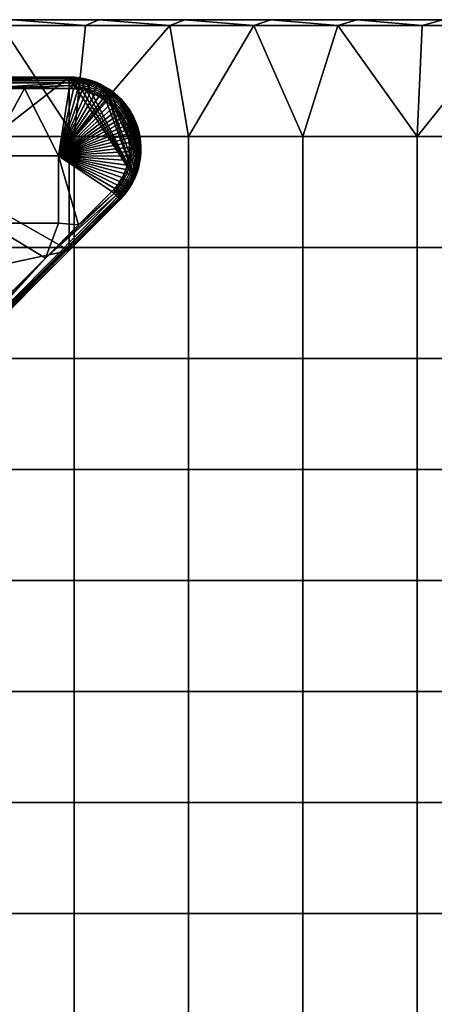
# Model space of a CAD drawing. Header units: millimetres. Extents: x -351 to 349, y -153 to 197.
# Tile 202 of 256: x -240 to -168, y 26 to 197. Entities that reach past the tile are written whole.
import ezdxf

# ---------------------------------------------------------------- set-up
doc = ezdxf.new("R2010")
doc.units = ezdxf.units.MM
doc.header["$MEASUREMENT"] = 0
doc.layers.add('Predefinito', color=7, linetype='Continuous')

msp = doc.modelspace()

# ---------------------------------------------------------------- meshes
at = {"layer": 'Predefinito'}
mesh = msp.add_polyface(dxfattribs=at)
corners = [(-286.23, 197.46, 996), (-271.23, 197.46, 1004), (-271.23, 197.46, 996), (-256.23, 197.46, 1004), (-256.23, 197.46, 996), (-241.23, 197.46, 1004), (-241.23, 197.46, 996), (-226.23, 197.46, 1004), (-226.23, 197.46, 996), (-211.23, 197.46, 996), (-211.23, 197.46, 1004), (-210.63, 177.13, 1005), (-230.57, 177.13, 1005), (-230.57, 157.79, 1005), (-210.63, 157.79, 1005), (-213.89, 196.46, 1005), (-228.56, 196.46, 1005), (-243.23, 196.46, 1005), (-257.89, 196.46, 1005), (-250.51, 177.13, 1005), (-272.56, 196.46, 1005), (-270.45, 177.13, 1005), (-287.23, 196.46, 1005), (-270.45, 177.13, 995), (-270.45, 157.79, 995), (-290.4, 157.79, 995), (-290.4, 177.13, 995), (-250.51, 177.13, 995), (-250.51, 157.79, 995), (-230.57, 177.13, 995), (-230.57, 157.79, 995), (-210.63, 177.13, 995), (-210.63, 157.79, 995), (-199.23, 196.46, 995), (-213.89, 196.46, 995), (-228.56, 196.46, 995), (-243.23, 196.46, 995), (-257.89, 196.46, 995), (-272.56, 196.46, 995), (-287.23, 196.46, 995), (-286.23, 197.46, 996), (-271.23, 197.46, 996), (-272.56, 196.46, 995), (-256.23, 197.46, 996), (-257.89, 196.46, 995), (-241.23, 197.46, 996), (-243.23, 196.46, 995), (-226.23, 197.46, 996), (-228.56, 196.46, 995), (-211.23, 197.46, 996), (-213.89, 196.46, 995), (-211.23, 197.46, 1004), (-226.23, 197.46, 1004), (-213.89, 196.46, 1005), (-241.23, 197.46, 1004), (-228.56, 196.46, 1005), (-256.23, 197.46, 1004), (-243.23, 196.46, 1005), (-271.23, 197.46, 1004), (-257.89, 196.46, 1005), (-286.23, 197.46, 1004), (-272.56, 196.46, 1005)]
mesh.append_faces([[corners[k] for k in face] for face in [(0, 1, 2, 2), (2, 3, 4, 4), (4, 5, 6, 6), (6, 7, 8, 8), (8, 7, 9, 9), (10, 9, 7, 7), (7, 6, 5, 5), (5, 4, 3, 3), (3, 2, 1, 1), (11, 12, 13, 14), (15, 16, 12, 12), (16, 17, 12, 12), (17, 18, 19, 19), (18, 20, 21, 21), (20, 22, 21, 21), (21, 19, 18, 18), (19, 12, 17, 17), (12, 11, 15, 15), (23, 24, 25, 26), (27, 28, 24, 23), (29, 30, 28, 27), (31, 32, 30, 29), (33, 31, 34, 34), (34, 29, 35, 35), (35, 29, 36, 36), (36, 27, 37, 37), (37, 23, 38, 38), (38, 23, 39, 39), (26, 39, 23, 23), (23, 37, 27, 27), (27, 36, 29, 29), (29, 34, 31, 31), (40, 41, 42, 42), (41, 43, 44, 44), (43, 45, 46, 46), (45, 47, 48, 48), (47, 49, 50, 50), (50, 48, 47, 47), (48, 46, 45, 45), (46, 44, 43, 43), (44, 42, 41, 41), (51, 52, 53, 53), (52, 54, 55, 55), (54, 56, 57, 57), (56, 58, 59, 59), (58, 60, 61, 61), (61, 59, 58, 58), (59, 57, 56, 56), (57, 55, 54, 54), (55, 53, 52, 52)]])
mesh = msp.add_polyface(dxfattribs=at)
corners = [(-211.23, 197.46, 996), (-211.23, 197.46, 1004), (-196.23, 197.46, 996), (-196.23, 197.46, 1004), (-181.23, 197.46, 996), (-166.23, 197.46, 1004), (-166.23, 197.46, 996), (-151.23, 197.46, 1004), (-151.23, 197.46, 996), (-136.23, 197.46, 1004), (-181.23, 197.46, 1004), (-190.68, 177.13, 1005), (-210.63, 177.13, 1005), (-210.63, 157.79, 1005), (-190.68, 157.79, 1005), (-170.74, 177.13, 1005), (-170.74, 157.79, 1005), (-150.8, 177.13, 1005), (-150.8, 157.79, 1005), (-130.85, 177.13, 1005), (-130.85, 157.79, 1005), (-140.56, 196.46, 1005), (-155.23, 196.46, 1005), (-169.89, 196.46, 1005), (-184.56, 196.46, 1005), (-199.23, 196.46, 1005), (-213.89, 196.46, 1005), (-190.68, 177.13, 995), (-190.68, 157.79, 995), (-210.63, 157.79, 995), (-210.63, 177.13, 995), (-170.74, 177.13, 995), (-170.74, 157.79, 995), (-150.8, 177.13, 995), (-150.8, 157.79, 995), (-140.56, 196.46, 995), (-155.23, 196.46, 995), (-169.89, 196.46, 995), (-184.56, 196.46, 995), (-199.23, 196.46, 995), (-211.23, 197.46, 996), (-196.23, 197.46, 996), (-199.23, 196.46, 995), (-181.23, 197.46, 996), (-184.56, 196.46, 995), (-166.23, 197.46, 996), (-169.89, 196.46, 995), (-151.23, 197.46, 996), (-155.23, 196.46, 995), (-136.23, 197.46, 996), (-140.56, 196.46, 995), (-213.89, 196.46, 995), (-136.23, 197.46, 1004), (-151.23, 197.46, 1004), (-140.56, 196.46, 1005), (-166.23, 197.46, 1004), (-155.23, 196.46, 1005), (-181.23, 197.46, 1004), (-169.89, 196.46, 1005), (-196.23, 197.46, 1004), (-184.56, 196.46, 1005), (-211.23, 197.46, 1004), (-199.23, 196.46, 1005), (-213.89, 196.46, 1005)]
mesh.append_faces([[corners[k] for k in face] for face in [(0, 1, 2, 2), (2, 3, 4, 4), (4, 5, 6, 6), (6, 7, 8, 8), (9, 8, 7, 7), (7, 6, 5, 5), (5, 4, 10, 10), (10, 4, 3, 3), (3, 2, 1, 1), (11, 12, 13, 14), (15, 11, 14, 16), (17, 15, 16, 18), (19, 17, 18, 20), (21, 22, 17, 17), (22, 23, 15, 15), (23, 24, 15, 15), (24, 25, 11, 11), (25, 26, 12, 12), (12, 11, 25, 25), (11, 15, 24, 24), (15, 17, 22, 22), (27, 28, 29, 30), (31, 32, 28, 27), (33, 34, 32, 31), (35, 33, 36, 36), (36, 31, 37, 37), (37, 31, 38, 38), (38, 27, 39, 39), (30, 39, 27, 27), (27, 38, 31, 31), (31, 36, 33, 33), (40, 41, 42, 42), (41, 43, 44, 44), (43, 45, 46, 46), (45, 47, 48, 48), (47, 49, 50, 50), (50, 48, 47, 47), (48, 46, 45, 45), (46, 44, 43, 43), (44, 42, 41, 41), (42, 51, 40, 40), (52, 53, 54, 54), (53, 55, 56, 56), (55, 57, 58, 58), (57, 59, 60, 60), (59, 61, 62, 62), (63, 62, 61, 61), (62, 60, 59, 59), (60, 58, 57, 57), (58, 56, 55, 55), (56, 54, 53, 53)]])
mesh = msp.add_polyface(dxfattribs=at)
corners = [(-262.35, 177.21, 987), (-262.65, 185.46, 987), (-261.31, 175.82, 987), (-260.32, 174.38, 987), (-254.84, 185.46, 987), (-259.41, 172.97, 987), (-245.69, 173.73, 987), (-258.51, 171.43, 987), (-257.67, 169.9, 987), (-256.93, 168.4, 987), (-256.21, 166.84, 987), (-270.47, 187.46, 989), (-255.73, 187.46, 991.09), (-257.45, 187.46, 989), (-243.57, 187.46, 995), (-255.73, 187.46, 993.04), (-255.73, 187.46, 995), (-267.9, 187.46, 995), (-243.57, 187.46, 995), (-255.73, 187.46, 995), (-253.85, 169.99, 995), (-267.9, 187.46, 995), (-261.31, 173.72, 986.98), (-262.34, 173.04, 986.9), (-263.28, 174.4, 986.9), (-262.28, 175.12, 986.98), (-260.43, 172.34, 986.98), (-261.48, 171.69, 986.9), (-260.63, 170.23, 986.9), (-261.66, 169.65, 986.78), (-262.49, 171.07, 986.78), (-259.55, 170.84, 986.98), (-259.84, 168.77, 986.9), (-260.89, 168.22, 986.78), (-258.74, 169.34, 986.98), (-256.93, 168.4, 987), (-257.67, 169.9, 987), (-258.51, 171.43, 987), (-259.41, 172.97, 987), (-260.32, 174.38, 987), (-261.31, 175.82, 987), (-263.29, 176.48, 986.98), (-262.35, 177.21, 987), (-247.03, 185.46, 987), (-254.84, 185.46, 987), (-270.47, 185.98, 987.07), (-270.47, 186.46, 987.27), (-270.47, 186.87, 987.59), (-231.4, 186.87, 987.59), (-270.47, 187.19, 988), (-231.4, 187.19, 988), (-257.45, 187.46, 989)]
mesh.append_faces([[corners[k] for k in face] for face in [(0, 1, 2, 2), (2, 1, 3, 3), (3, 4, 5, 5), (5, 6, 7, 7), (7, 6, 8, 8), (8, 6, 9, 9), (9, 6, 10, 10), (4, 3, 1, 1), (4, 6, 5, 5), (11, 12, 13, 13), (14, 15, 16, 16), (16, 15, 17, 17), (15, 14, 12, 12), (18, 19, 20, 20), (19, 21, 20, 20), (22, 23, 24, 25), (26, 27, 23, 22), (28, 29, 30, 27), (31, 28, 27, 26), (32, 33, 29, 28), (34, 32, 28, 31), (35, 34, 36, 36), (36, 34, 37, 37), (37, 31, 38, 38), (38, 26, 39, 39), (39, 22, 40, 40), (40, 41, 42, 42), (41, 40, 25, 25), (25, 40, 22, 22), (22, 39, 26, 26), (26, 38, 31, 31), (31, 37, 34, 34), (43, 44, 45, 45), (45, 46, 43, 43), (46, 47, 48, 48), (47, 49, 50, 50), (50, 49, 51, 51)]])
mesh = msp.add_polyface(dxfattribs=at)
corners = [(-257.45, 187.46, 989), (-255.73, 187.46, 991.09), (-244.42, 187.46, 989), (-231.4, 187.46, 992), (-231.4, 187.46, 989), (-231.4, 187.46, 995), (-243.57, 187.46, 995), (-231.4, 187.46, 989), (-231.4, 187.46, 992), (-230.48, 187.43, 989), (-231.4, 187.46, 995), (-230.53, 187.43, 995), (-229.64, 187.33, 995), (-228.74, 187.17, 995), (-228.66, 187.16, 989), (-229.57, 187.32, 989), (-231.4, 185.46, 987), (-239.22, 185.46, 987), (-231.4, 185.98, 987.07), (-247.03, 185.46, 987), (-257.45, 187.46, 989), (-244.42, 187.46, 989), (-231.4, 187.39, 988.48), (-231.4, 187.46, 989), (-231.4, 187.19, 988), (-231.4, 186.87, 987.59), (-270.47, 186.87, 987.59), (-231.4, 186.46, 987.27), (-270.47, 186.46, 987.27), (-230.16, 186.18, 987.16), (-229.03, 185.99, 987.16), (-229.1, 185.64, 987.05), (-230.2, 185.82, 987.05), (-230.13, 186.51, 987.34), (-228.96, 186.32, 987.34), (-230.67, 185.43, 987), (-231.4, 185.46, 987), (-231.4, 185.98, 987.07), (-231.4, 187.46, 989), (-230.48, 187.43, 989), (-231.4, 187.39, 988.48), (-229.57, 187.32, 989), (-230.04, 187.34, 988.58), (-231.4, 186.46, 987.27), (-231.4, 186.87, 987.59), (-231.4, 187.19, 988), (-230.07, 187.03, 987.86), (-230.05, 187.22, 988.2), (-230.1, 186.8, 987.58)]
mesh.append_faces([[corners[k] for k in face] for face in [(0, 1, 2, 2), (2, 3, 4, 4), (5, 3, 6, 6), (1, 6, 2, 2), (2, 6, 3, 3), (7, 8, 9, 9), (8, 10, 11, 11), (11, 12, 8, 8), (12, 13, 8, 8), (14, 15, 8, 8), (15, 9, 8, 8), (16, 17, 18, 18), (17, 19, 18, 18), (20, 21, 22, 22), (21, 23, 22, 22), (22, 24, 20, 20), (24, 25, 26, 26), (25, 27, 28, 28), (27, 18, 19, 19), (19, 28, 27, 27), (29, 30, 31, 32), (33, 34, 30, 29), (35, 36, 37, 37), (38, 39, 40, 40), (39, 41, 42, 42), (37, 43, 29, 29), (43, 44, 33, 33), (44, 45, 46, 46), (45, 40, 47, 47), (29, 32, 37, 37), (33, 29, 43, 43), (48, 33, 44, 44), (46, 48, 44, 44), (47, 46, 45, 45), (42, 47, 40, 40), (32, 35, 37, 37), (40, 39, 42, 42)]])
mesh = msp.add_polyface(dxfattribs=at)
corners = [(-233.29, 162, 987), (-245.69, 162, 987), (-245.69, 173.73, 987), (-233.29, 173.73, 987), (-252.81, 155.24, 987), (-252.56, 153.54, 987), (-252.37, 151.8, 987), (-223.98, 167.54, 987), (-223.48, 168.07, 987), (-223, 168.66, 987), (-222.57, 169.28, 987), (-222.37, 180.31, 987), (-222.78, 180.95, 987), (-223.24, 181.57, 987), (-223.76, 182.16, 987), (-241.37, 150.14, 987), (-235.58, 155.94, 987), (-229.78, 161.74, 987), (-252.23, 149.65, 987), (-239.22, 185.46, 987), (-255.55, 165.22, 987), (-222.56, 166.12, 989), (-222.56, 166.12, 992), (-232.23, 156.46, 989), (-240.26, 148.43, 995), (-246.89, 141.79, 993.39), (-231.41, 157.27, 995), (-240.26, 148.43, 995), (-231.41, 157.27, 995), (-253.85, 152.51, 995), (-231.4, 187.46, 995), (-243.57, 187.46, 995), (-253.85, 169.99, 995), (-230.53, 187.43, 995), (-220, 169.83, 995), (-235.58, 155.94, 987), (-229.78, 161.74, 987), (-223.61, 167.17, 987.07), (-223.98, 167.54, 987), (-223.27, 166.83, 987.27), (-222.98, 166.54, 987.59), (-252.2, 137.77, 987.33), (-222.75, 166.31, 988), (-251.79, 137.36, 987.91), (-222.61, 166.17, 988.48), (-232.23, 156.46, 989), (-251.97, 137.54, 987.59)]
mesh.append_faces([[corners[k] for k in face] for face in [(0, 1, 2, 3), (4, 1, 5, 5), (5, 1, 6, 6), (7, 3, 8, 8), (8, 3, 9, 9), (9, 3, 10, 10), (11, 3, 12, 12), (12, 3, 13, 13), (13, 3, 14, 14), (15, 1, 16, 16), (16, 0, 17, 17), (17, 3, 7, 7), (6, 1, 18, 18), (3, 17, 0, 0), (2, 19, 3, 3), (1, 20, 2, 2), (0, 16, 1, 1), (18, 1, 15, 15), (21, 22, 23, 23), (24, 25, 26, 26), (22, 26, 23, 23), (27, 28, 29, 29), (30, 31, 32, 32), (33, 30, 34, 34), (32, 29, 28, 28), (28, 34, 30, 30), (30, 32, 28, 28), (35, 36, 37, 37), (36, 38, 37, 37), (37, 39, 35, 35), (39, 40, 41, 41), (40, 42, 43, 43), (42, 44, 45, 45), (43, 46, 40, 40), (46, 41, 40, 40), (43, 42, 45, 45)]])
mesh = msp.add_polyface(dxfattribs=at)
corners = [(-231.4, 185.46, 987), (-233.29, 173.73, 987), (-239.22, 185.46, 987), (-245.69, 173.73, 987), (-247.03, 185.46, 987), (-254.84, 185.46, 987), (-223.76, 182.16, 987), (-224.32, 182.71, 987), (-224.92, 183.22, 987), (-225.57, 183.69, 987), (-226.25, 184.11, 987), (-226.95, 184.47, 987), (-227.68, 184.78, 987), (-228.42, 185.03, 987), (-229.17, 185.22, 987), (-229.92, 185.35, 987), (-230.67, 185.43, 987), (-220, 169.83, 995), (-226.1, 186.28, 995), (-228.74, 187.17, 995), (-225.93, 184.83, 987.16), (-225.03, 184.28, 987.16), (-225.23, 183.98, 987.05), (-226.1, 184.52, 987.05), (-225.77, 185.12, 987.34), (-224.85, 184.55, 987.34), (-225.63, 185.37, 987.58), (-224.68, 184.79, 987.58), (-226.91, 185.31, 987.16), (-227.06, 184.99, 987.05), (-226.78, 185.62, 987.34), (-226.67, 185.88, 987.58), (-227.99, 185.72, 987.16), (-228.1, 185.38, 987.05), (-227.89, 186.03, 987.34), (-229.03, 185.99, 987.16), (-229.1, 185.64, 987.05), (-224.92, 183.22, 987), (-225.57, 183.69, 987), (-226.25, 184.11, 987), (-226.95, 184.47, 987), (-227.68, 184.78, 987), (-228.42, 185.03, 987), (-229.17, 185.22, 987), (-229.92, 185.35, 987), (-230.67, 185.43, 987), (-230.2, 185.82, 987.05)]
mesh.append_faces([[corners[k] for k in face] for face in [(0, 1, 2, 2), (2, 3, 4, 4), (4, 3, 5, 5), (6, 1, 7, 7), (7, 1, 8, 8), (8, 1, 9, 9), (9, 1, 10, 10), (10, 1, 11, 11), (11, 1, 12, 12), (12, 1, 13, 13), (13, 1, 14, 14), (14, 1, 15, 15), (15, 1, 16, 16), (16, 1, 0, 0), (17, 18, 19, 19), (20, 21, 22, 23), (24, 25, 21, 20), (26, 27, 25, 24), (28, 20, 23, 29), (30, 24, 20, 28), (31, 26, 24, 30), (32, 28, 29, 33), (34, 30, 28, 32), (35, 32, 33, 36), (37, 38, 22, 22), (38, 39, 23, 23), (39, 40, 23, 23), (40, 41, 29, 29), (41, 42, 33, 33), (42, 43, 36, 36), (43, 44, 36, 36), (44, 45, 46, 46), (23, 22, 38, 38), (29, 23, 40, 40), (33, 29, 41, 41), (36, 33, 42, 42), (46, 36, 44, 44)]])
mesh = msp.add_polyface(dxfattribs=at)
corners = [(-221.23, 177.57, 987), (-233.29, 173.73, 987), (-221.44, 178.29, 987), (-221.7, 178.98, 987), (-222.01, 179.65, 987), (-222.37, 180.31, 987), (-220, 169.83, 995), (-219.65, 170.7, 995), (-225.27, 185.85, 995), (-219.14, 172.52, 995), (-218.99, 173.46, 995), (-221.69, 182.83, 995), (-222.3, 183.53, 995), (-224.46, 185.35, 995), (-226.1, 186.28, 995), (-228.74, 187.17, 995), (-229.64, 187.33, 995), (-230.53, 187.43, 995), (-220.22, 180.54, 995), (-221.14, 182.09, 995), (-220.65, 181.33, 995), (-220.22, 180.54, 995), (-220.24, 180.58, 989), (-220.36, 177.26, 987.16), (-220.18, 176.16, 987.16), (-220.54, 176.12, 987.05), (-220.7, 177.19, 987.05), (-220.66, 178.42, 987.16), (-221, 178.31, 987.05), (-220.34, 178.52, 987.34), (-220.03, 177.33, 987.34), (-221.03, 179.4, 987.16), (-221.36, 179.26, 987.05), (-220.72, 179.53, 987.34), (-220.46, 179.65, 987.58), (-220.07, 178.61, 987.58), (-221.54, 180.44, 987.16), (-221.85, 180.27, 987.05), (-221.25, 180.6, 987.34), (-220.99, 180.74, 987.58), (-220.79, 180.86, 987.86), (-220.24, 179.74, 987.86), (-220.62, 180.95, 988.2), (-220.07, 179.81, 988.2), (-220.51, 181.01, 988.58), (-219.95, 179.86, 988.58), (-221.07, 176.82, 987), (-221.23, 177.57, 987), (-221.44, 178.29, 987), (-221.7, 178.98, 987), (-222.01, 179.65, 987), (-222.37, 180.31, 987), (-220.24, 180.58, 989), (-222.36, 181.09, 987.05)]
mesh.append_faces([[corners[k] for k in face] for face in [(0, 1, 2, 2), (2, 1, 3, 3), (3, 1, 4, 4), (4, 1, 5, 5), (6, 7, 8, 8), (9, 10, 11, 11), (11, 12, 9, 9), (13, 8, 9, 9), (8, 14, 6, 6), (15, 16, 6, 6), (16, 17, 6, 6), (10, 18, 19, 19), (20, 21, 22, 22), (23, 24, 25, 26), (27, 23, 26, 28), (29, 30, 23, 27), (31, 27, 28, 32), (33, 29, 27, 31), (34, 35, 29, 33), (36, 31, 32, 37), (38, 33, 31, 36), (39, 34, 33, 38), (40, 41, 34, 39), (42, 43, 41, 40), (44, 45, 43, 42), (46, 47, 26, 26), (47, 48, 28, 28), (48, 49, 28, 28), (49, 50, 32, 32), (50, 51, 37, 37), (26, 25, 46, 46), (28, 26, 47, 47), (32, 28, 49, 49), (37, 32, 50, 50), (45, 44, 52, 52), (53, 37, 51, 51)]])
mesh = msp.add_polyface(dxfattribs=at)
corners = [(-226.1, 186.28, 995), (-226.97, 186.65, 995), (-228.74, 187.17, 995), (-227.85, 186.94, 995), (-228.74, 187.17, 995), (-227.85, 186.94, 995), (-228.66, 187.16, 989), (-226.97, 186.65, 995), (-227.77, 186.92, 989), (-226.1, 186.28, 995), (-226.9, 186.62, 989), (-225.27, 185.85, 995), (-226.06, 186.26, 989), (-225.24, 185.84, 989), (-231.4, 187.46, 992), (-226.57, 186.1, 987.86), (-225.51, 185.58, 987.86), (-225.63, 185.37, 987.58), (-226.67, 185.88, 987.58), (-226.5, 186.27, 988.2), (-225.42, 185.74, 988.2), (-226.45, 186.39, 988.58), (-225.36, 185.85, 988.58), (-227.8, 186.31, 987.58), (-226.78, 185.62, 987.34), (-227.89, 186.03, 987.34), (-227.73, 186.54, 987.86), (-227.68, 186.71, 988.2), (-227.64, 186.83, 988.58), (-228.96, 186.32, 987.34), (-227.99, 185.72, 987.16), (-229.03, 185.99, 987.16), (-228.9, 186.6, 987.58), (-228.85, 186.83, 987.86), (-228.81, 187.02, 988.2), (-228.78, 187.14, 988.58), (-230.1, 186.8, 987.58), (-230.13, 186.51, 987.34), (-230.07, 187.03, 987.86), (-230.05, 187.22, 988.2), (-230.04, 187.34, 988.58), (-229.57, 187.32, 989), (-228.66, 187.16, 989), (-227.77, 186.92, 989), (-226.9, 186.62, 989), (-226.06, 186.26, 989), (-225.24, 185.84, 989), (-224.46, 185.35, 989)]
mesh.append_faces([[corners[k] for k in face] for face in [(0, 1, 2, 2), (1, 3, 2, 2), (4, 5, 6, 6), (5, 7, 8, 8), (7, 9, 10, 10), (9, 11, 12, 12), (13, 12, 11, 11), (12, 10, 9, 9), (10, 8, 7, 7), (8, 6, 5, 5), (14, 4, 6, 6), (15, 16, 17, 18), (19, 20, 16, 15), (21, 22, 20, 19), (23, 18, 24, 25), (26, 15, 18, 23), (27, 19, 15, 26), (28, 21, 19, 27), (29, 25, 30, 31), (32, 23, 25, 29), (33, 26, 23, 32), (34, 27, 26, 33), (35, 28, 27, 34), (36, 32, 29, 37), (38, 33, 32, 36), (39, 34, 33, 38), (40, 35, 34, 39), (41, 42, 35, 35), (42, 43, 35, 35), (43, 44, 28, 28), (44, 45, 21, 21), (45, 46, 22, 22), (46, 47, 22, 22), (22, 21, 45, 45), (21, 28, 44, 44), (28, 35, 43, 43), (35, 40, 41, 41)]])
mesh = msp.add_polyface(dxfattribs=at)
corners = [(-222.18, 169.95, 987), (-233.29, 173.73, 987), (-221.83, 170.65, 987), (-221.53, 171.38, 987), (-221.29, 172.14, 987), (-221.1, 172.91, 987), (-220.98, 173.7, 987), (-220.91, 174.49, 987), (-220.91, 175.28, 987), (-220.96, 176.06, 987), (-221.07, 176.82, 987), (-221.23, 177.57, 987), (-225.27, 185.85, 995), (-219.65, 170.7, 995), (-219.14, 172.52, 995), (-220.67, 171.48, 987.16), (-221.03, 170.52, 987.16), (-221.36, 170.66, 987.05), (-221.01, 171.59, 987.05), (-220.35, 171.38, 987.34), (-220.72, 170.39, 987.34), (-220.36, 172.62, 987.16), (-220.71, 172.7, 987.05), (-220.04, 172.55, 987.34), (-219.75, 172.49, 987.58), (-220.08, 171.29, 987.58), (-219.52, 172.44, 987.86), (-219.85, 171.21, 987.86), (-220.18, 173.77, 987.16), (-220.54, 173.8, 987.05), (-219.85, 173.73, 987.34), (-219.56, 173.7, 987.58), (-220.12, 174.96, 987.16), (-220.47, 174.96, 987.05), (-219.79, 174.96, 987.34), (-220.18, 176.16, 987.16), (-220.54, 176.12, 987.05), (-219.85, 176.2, 987.34), (-221.83, 170.65, 987), (-221.53, 171.38, 987), (-221.29, 172.14, 987), (-221.1, 172.91, 987), (-220.98, 173.7, 987), (-220.91, 174.49, 987), (-220.91, 175.28, 987), (-220.96, 176.06, 987), (-221.07, 176.82, 987)]
mesh.append_faces([[corners[k] for k in face] for face in [(0, 1, 2, 2), (2, 1, 3, 3), (3, 1, 4, 4), (4, 1, 5, 5), (5, 1, 6, 6), (6, 1, 7, 7), (7, 1, 8, 8), (8, 1, 9, 9), (9, 1, 10, 10), (10, 1, 11, 11), (12, 13, 14, 14), (15, 16, 17, 18), (19, 20, 16, 15), (21, 15, 18, 22), (23, 19, 15, 21), (24, 25, 19, 23), (26, 27, 25, 24), (28, 21, 22, 29), (30, 23, 21, 28), (31, 24, 23, 30), (32, 28, 29, 33), (34, 30, 28, 32), (35, 32, 33, 36), (37, 34, 32, 35), (38, 39, 17, 17), (39, 40, 18, 18), (40, 41, 22, 22), (41, 42, 22, 22), (42, 43, 29, 29), (43, 44, 33, 33), (44, 45, 36, 36), (45, 46, 36, 36), (18, 17, 39, 39), (22, 18, 40, 40), (29, 22, 42, 42), (33, 29, 43, 43), (36, 33, 44, 44)]])
mesh = msp.add_polyface(dxfattribs=at)
corners = [(-222.3, 183.53, 995), (-222.97, 184.19, 995), (-223.69, 184.8, 995), (-224.46, 185.35, 995), (-225.27, 185.85, 995), (-224.46, 185.35, 995), (-225.24, 185.84, 989), (-223.69, 184.8, 995), (-223.71, 184.81, 989), (-222.97, 184.19, 995), (-223.01, 184.22, 989), (-222.3, 183.53, 995), (-222.35, 183.58, 989), (-221.74, 182.89, 989), (-224.46, 185.35, 989), (-222.66, 183.66, 988.2), (-221.92, 182.85, 988.2), (-222.07, 182.73, 987.86), (-222.8, 183.53, 987.86), (-222.58, 183.75, 988.58), (-221.83, 182.93, 988.58), (-224.2, 183.65, 987.16), (-223.4, 182.92, 987.16), (-223.66, 182.67, 987.05), (-224.43, 183.38, 987.05), (-223.99, 183.91, 987.34), (-223.17, 183.15, 987.34), (-223.81, 184.13, 987.58), (-222.96, 183.36, 987.58), (-223.66, 184.31, 987.86), (-223.54, 184.46, 988.2), (-223.46, 184.55, 988.58), (-225.03, 184.28, 987.16), (-225.23, 183.98, 987.05), (-224.85, 184.55, 987.34), (-224.68, 184.79, 987.58), (-224.55, 184.99, 987.86), (-224.44, 185.14, 988.2), (-224.37, 185.24, 988.58), (-225.51, 185.58, 987.86), (-225.63, 185.37, 987.58), (-225.42, 185.74, 988.2), (-225.36, 185.85, 988.58), (-224.32, 182.71, 987), (-224.92, 183.22, 987), (-224.46, 185.35, 989), (-223.71, 184.81, 989), (-223.01, 184.22, 989), (-222.35, 183.58, 989)]
mesh.append_faces([[corners[k] for k in face] for face in [(0, 1, 2, 2), (2, 3, 0, 0), (4, 5, 6, 6), (5, 7, 8, 8), (7, 9, 10, 10), (9, 11, 12, 12), (13, 12, 11, 11), (12, 10, 9, 9), (10, 8, 7, 7), (8, 14, 5, 5), (14, 6, 5, 5), (15, 16, 17, 18), (19, 20, 16, 15), (21, 22, 23, 24), (25, 26, 22, 21), (27, 28, 26, 25), (29, 18, 28, 27), (30, 15, 18, 29), (31, 19, 15, 30), (32, 21, 24, 33), (34, 25, 21, 32), (35, 27, 25, 34), (36, 29, 27, 35), (37, 30, 29, 36), (38, 31, 30, 37), (39, 36, 35, 40), (41, 37, 36, 39), (42, 38, 37, 41), (43, 44, 24, 24), (45, 46, 38, 38), (46, 47, 31, 31), (47, 48, 19, 19), (20, 19, 48, 48), (19, 31, 47, 47), (33, 24, 44, 44), (31, 38, 46, 46), (38, 42, 45, 45)]])
mesh = msp.add_polyface(dxfattribs=at)
corners = [(-220.22, 180.54, 995), (-220.65, 181.33, 995), (-221.14, 182.09, 995), (-219.14, 172.52, 995), (-222.3, 183.53, 995), (-224.46, 185.35, 995), (-222.3, 183.53, 995), (-221.69, 182.83, 995), (-221.74, 182.89, 989), (-221.14, 182.09, 995), (-221.18, 182.16, 989), (-220.65, 181.33, 995), (-220.68, 181.39, 989), (-220.24, 180.58, 989), (-222.06, 181.29, 987.16), (-221.54, 180.44, 987.16), (-221.85, 180.27, 987.05), (-222.36, 181.09, 987.05), (-221.79, 181.48, 987.34), (-221.25, 180.6, 987.34), (-221.55, 181.64, 987.58), (-220.99, 180.74, 987.58), (-221.35, 181.77, 987.86), (-220.79, 180.86, 987.86), (-221.2, 181.88, 988.2), (-220.62, 180.95, 988.2), (-221.09, 181.95, 988.58), (-220.51, 181.01, 988.58), (-222.73, 182.18, 987.16), (-223, 181.95, 987.05), (-222.47, 182.39, 987.34), (-222.25, 182.58, 987.58), (-222.07, 182.73, 987.86), (-221.92, 182.85, 988.2), (-221.83, 182.93, 988.58), (-223.4, 182.92, 987.16), (-223.66, 182.67, 987.05), (-223.17, 183.15, 987.34), (-222.96, 183.36, 987.58), (-222.8, 183.53, 987.86), (-222.37, 180.31, 987), (-222.78, 180.95, 987), (-223.24, 181.57, 987), (-223.76, 182.16, 987), (-224.32, 182.71, 987), (-222.35, 183.58, 989), (-221.74, 182.89, 989), (-221.18, 182.16, 989), (-220.68, 181.39, 989), (-220.24, 180.58, 989), (-224.43, 183.38, 987.05)]
mesh.append_faces([[corners[k] for k in face] for face in [(0, 1, 2, 2), (3, 4, 5, 5), (6, 7, 8, 8), (7, 9, 10, 10), (9, 11, 12, 12), (13, 12, 11, 11), (12, 10, 9, 9), (10, 8, 7, 7), (14, 15, 16, 17), (18, 19, 15, 14), (20, 21, 19, 18), (22, 23, 21, 20), (24, 25, 23, 22), (26, 27, 25, 24), (28, 14, 17, 29), (30, 18, 14, 28), (31, 20, 18, 30), (32, 22, 20, 31), (33, 24, 22, 32), (34, 26, 24, 33), (35, 28, 29, 36), (37, 30, 28, 35), (38, 31, 30, 37), (39, 32, 31, 38), (40, 41, 17, 17), (41, 42, 17, 17), (42, 43, 29, 29), (43, 44, 36, 36), (45, 46, 34, 34), (46, 47, 34, 34), (47, 48, 26, 26), (48, 49, 27, 27), (27, 26, 48, 48), (29, 17, 42, 42), (26, 34, 47, 47), (36, 29, 43, 43), (50, 36, 44, 44)]])
mesh = msp.add_polyface(dxfattribs=at)
corners = [(-218.99, 173.46, 995), (-218.92, 174.4, 995), (-220.22, 180.54, 995), (-218.91, 175.34, 995), (-218.97, 176.27, 995), (-219.1, 177.18, 995), (-219.29, 178.07, 995), (-219.85, 179.74, 995), (-219.55, 178.92, 995), (-221.14, 182.09, 995), (-221.69, 182.83, 995), (-220.22, 180.54, 995), (-219.85, 179.74, 995), (-219.85, 179.74, 989), (-219.55, 178.92, 995), (-219.29, 178.07, 995), (-219.53, 178.88, 989), (-219.1, 177.18, 995), (-219.28, 178, 989), (-218.97, 176.27, 995), (-219.09, 177.1, 989), (-218.96, 176.19, 989), (-220.24, 180.58, 989), (-220.03, 177.33, 987.34), (-219.85, 176.2, 987.34), (-220.18, 176.16, 987.16), (-220.36, 177.26, 987.16), (-219.75, 177.39, 987.58), (-219.56, 176.23, 987.58), (-219.51, 177.44, 987.86), (-219.33, 176.25, 987.86), (-219.33, 177.47, 988.2), (-219.14, 176.27, 988.2), (-219.21, 177.5, 988.58), (-219.02, 176.28, 988.58), (-220.07, 178.61, 987.58), (-220.34, 178.52, 987.34), (-219.84, 178.68, 987.86), (-219.66, 178.74, 988.2), (-219.55, 178.77, 988.58), (-220.24, 179.74, 987.86), (-220.46, 179.65, 987.58), (-220.07, 179.81, 988.2), (-219.95, 179.86, 988.58), (-220.24, 180.58, 989), (-219.85, 179.74, 989), (-219.53, 178.88, 989), (-219.28, 178, 989), (-219.09, 177.1, 989), (-218.96, 176.19, 989)]
mesh.append_faces([[corners[k] for k in face] for face in [(0, 1, 2, 2), (3, 4, 5, 5), (5, 6, 7, 7), (6, 8, 7, 7), (7, 2, 1, 1), (9, 10, 0, 0), (1, 5, 7, 7), (11, 12, 13, 13), (12, 14, 13, 13), (14, 15, 16, 16), (15, 17, 18, 18), (17, 19, 20, 20), (21, 20, 19, 19), (20, 18, 17, 17), (18, 16, 15, 15), (16, 13, 14, 14), (13, 22, 11, 11), (23, 24, 25, 26), (27, 28, 24, 23), (29, 30, 28, 27), (31, 32, 30, 29), (33, 34, 32, 31), (35, 27, 23, 36), (37, 29, 27, 35), (38, 31, 29, 37), (39, 33, 31, 38), (40, 37, 35, 41), (42, 38, 37, 40), (43, 39, 38, 42), (44, 45, 43, 43), (45, 46, 39, 39), (46, 47, 39, 39), (47, 48, 33, 33), (48, 49, 34, 34), (34, 33, 48, 48), (33, 39, 47, 47), (39, 43, 45, 45)]])
mesh = msp.add_polyface(dxfattribs=at)
corners = [(-270.45, 177.13, 1005), (-290.4, 177.13, 1005), (-290.4, 157.79, 1005), (-270.45, 157.79, 1005), (-250.51, 41.79, 1005), (-270.45, 41.79, 1005), (-270.45, 22.46, 1005), (-250.51, 22.46, 1005), (-250.51, 61.13, 1005), (-270.45, 61.13, 1005), (-250.51, 80.46, 1005), (-270.45, 80.46, 1005), (-250.51, 99.79, 1005), (-270.45, 99.79, 1005), (-250.51, 119.13, 1005), (-270.45, 119.13, 1005), (-250.51, 138.46, 1005), (-270.45, 138.46, 1005), (-250.51, 157.79, 1005), (-250.51, 177.13, 1005), (-230.57, 41.79, 1005), (-230.57, 22.46, 1005), (-230.57, 61.13, 1005), (-230.57, 80.46, 1005), (-230.57, 99.79, 1005), (-230.57, 119.13, 1005), (-230.57, 138.46, 1005), (-230.57, 157.79, 1005), (-230.57, 177.13, 1005), (-210.63, 41.79, 1005), (-210.63, 22.46, 1005), (-210.63, 61.13, 1005), (-210.63, 80.46, 1005), (-210.63, 99.79, 1005), (-210.63, 119.13, 1005), (-270.45, 41.79, 995), (-270.45, 22.46, 995), (-290.4, 22.46, 995), (-290.4, 41.79, 995), (-270.45, 61.13, 995), (-290.4, 61.13, 995), (-270.45, 80.46, 995), (-290.4, 80.46, 995), (-270.45, 99.79, 995), (-290.4, 99.79, 995), (-270.45, 119.13, 995), (-290.4, 119.13, 995), (-270.45, 138.46, 995), (-290.4, 138.46, 995), (-270.45, 157.79, 995), (-290.4, 157.79, 995), (-250.51, 41.79, 995), (-250.51, 22.46, 995), (-250.51, 61.13, 995), (-250.51, 80.46, 995), (-250.51, 99.79, 995), (-250.51, 119.13, 995), (-250.51, 138.46, 995), (-250.51, 157.79, 995), (-230.57, 41.79, 995), (-230.57, 22.46, 995), (-230.57, 61.13, 995), (-230.57, 80.46, 995), (-230.57, 99.79, 995), (-230.57, 119.13, 995), (-230.57, 138.46, 995), (-230.57, 157.79, 995), (-210.63, 41.79, 995), (-210.63, 22.46, 995), (-210.63, 61.13, 995), (-210.63, 80.46, 995), (-210.63, 99.79, 995), (-210.63, 119.13, 995), (-210.63, 138.46, 995), (-210.63, 157.79, 995)]
mesh.append_faces([[corners[k] for k in face] for face in [(0, 1, 2, 3), (4, 5, 6, 7), (8, 9, 5, 4), (10, 11, 9, 8), (12, 13, 11, 10), (14, 15, 13, 12), (16, 17, 15, 14), (18, 3, 17, 16), (19, 0, 3, 18), (20, 4, 7, 21), (22, 8, 4, 20), (23, 10, 8, 22), (24, 12, 10, 23), (25, 14, 12, 24), (26, 16, 14, 25), (27, 18, 16, 26), (28, 19, 18, 27), (29, 20, 21, 30), (31, 22, 20, 29), (32, 23, 22, 31), (33, 24, 23, 32), (34, 25, 24, 33), (35, 36, 37, 38), (39, 35, 38, 40), (41, 39, 40, 42), (43, 41, 42, 44), (45, 43, 44, 46), (47, 45, 46, 48), (49, 47, 48, 50), (51, 52, 36, 35), (53, 51, 35, 39), (54, 53, 39, 41), (55, 54, 41, 43), (56, 55, 43, 45), (57, 56, 45, 47), (58, 57, 47, 49), (59, 60, 52, 51), (61, 59, 51, 53), (62, 61, 53, 54), (63, 62, 54, 55), (64, 63, 55, 56), (65, 64, 56, 57), (66, 65, 57, 58), (67, 68, 60, 59), (69, 67, 59, 61), (70, 69, 61, 62), (71, 70, 62, 63), (72, 71, 63, 64), (73, 72, 64, 65), (74, 73, 65, 66)]])
mesh = msp.add_polyface(dxfattribs=at)
corners = [(-219.65, 170.7, 995), (-219.36, 171.6, 995), (-219.14, 172.52, 995), (-218.92, 174.4, 995), (-218.91, 175.34, 995), (-219.1, 177.18, 995), (-218.97, 176.27, 995), (-218.91, 175.34, 995), (-218.96, 176.19, 989), (-218.92, 174.4, 995), (-218.91, 175.27, 989), (-218.99, 173.46, 995), (-218.92, 174.35, 989), (-219.14, 172.52, 995), (-219, 173.43, 989), (-219.36, 171.6, 995), (-219.36, 171.63, 989), (-219.65, 170.7, 995), (-219.63, 170.75, 989), (-219.14, 172.52, 989), (-219.34, 172.4, 988.2), (-219.67, 171.16, 988.2), (-219.85, 171.21, 987.86), (-219.52, 172.44, 987.86), (-219.22, 172.38, 988.58), (-219.56, 171.12, 988.58), (-219.33, 173.68, 987.86), (-219.75, 172.49, 987.58), (-219.56, 173.7, 987.58), (-219.14, 173.66, 988.2), (-219.02, 173.64, 988.58), (-219.5, 174.96, 987.58), (-219.85, 173.73, 987.34), (-219.79, 174.96, 987.34), (-219.26, 174.96, 987.86), (-219.07, 174.96, 988.2), (-218.95, 174.96, 988.58), (-219.56, 176.23, 987.58), (-219.85, 176.2, 987.34), (-219.33, 176.25, 987.86), (-219.14, 176.27, 988.2), (-219.02, 176.28, 988.58), (-218.96, 176.19, 989), (-218.91, 175.27, 989), (-218.92, 174.35, 989), (-219, 173.43, 989), (-219.14, 172.52, 989), (-219.36, 171.63, 989), (-219.63, 170.75, 989)]
mesh.append_faces([[corners[k] for k in face] for face in [(0, 1, 2, 2), (3, 4, 5, 5), (6, 7, 8, 8), (7, 9, 10, 10), (9, 11, 12, 12), (11, 13, 14, 14), (13, 15, 16, 16), (15, 17, 18, 18), (18, 16, 15, 15), (16, 19, 13, 13), (19, 14, 13, 13), (14, 12, 11, 11), (12, 10, 9, 9), (10, 8, 7, 7), (20, 21, 22, 23), (24, 25, 21, 20), (26, 23, 27, 28), (29, 20, 23, 26), (30, 24, 20, 29), (31, 28, 32, 33), (34, 26, 28, 31), (35, 29, 26, 34), (36, 30, 29, 35), (37, 31, 33, 38), (39, 34, 31, 37), (40, 35, 34, 39), (41, 36, 35, 40), (42, 43, 41, 41), (43, 44, 36, 36), (44, 45, 30, 30), (45, 46, 24, 24), (46, 47, 24, 24), (47, 48, 25, 25), (25, 24, 47, 47), (24, 30, 45, 45), (30, 36, 44, 44), (36, 41, 43, 43)]])
mesh = msp.add_polyface(dxfattribs=at)
corners = [(-222.57, 169.28, 987), (-233.29, 173.73, 987), (-222.18, 169.95, 987), (-221.4, 167.46, 995), (-220.89, 168.2, 995), (-220.42, 169, 995), (-219.65, 170.7, 995), (-220, 169.83, 995), (-219.98, 169.89, 989), (-220.42, 169, 995), (-220.38, 169.07, 989), (-220.89, 168.2, 995), (-220.84, 168.27, 989), (-219.63, 170.75, 989), (-222.11, 168.56, 987.16), (-222.72, 167.75, 987.16), (-223, 167.97, 987.05), (-222.4, 168.77, 987.05), (-221.51, 169.54, 987.16), (-221.82, 169.71, 987.05), (-221.22, 169.38, 987.34), (-221.83, 168.38, 987.34), (-220.96, 169.24, 987.58), (-221.59, 168.21, 987.58), (-220.75, 169.12, 987.86), (-221.4, 168.08, 987.86), (-220.59, 169.03, 988.2), (-221.24, 167.97, 988.2), (-220.48, 168.97, 988.58), (-221.14, 167.9, 988.58), (-221.03, 170.52, 987.16), (-221.36, 170.66, 987.05), (-220.72, 170.39, 987.34), (-220.46, 170.27, 987.58), (-220.24, 170.18, 987.86), (-220.07, 170.11, 988.2), (-219.95, 170.06, 988.58), (-220.08, 171.29, 987.58), (-220.35, 171.38, 987.34), (-219.85, 171.21, 987.86), (-219.67, 171.16, 988.2), (-219.56, 171.12, 988.58), (-223, 168.66, 987), (-222.57, 169.28, 987), (-222.18, 169.95, 987), (-221.83, 170.65, 987), (-219.63, 170.75, 989), (-219.98, 169.89, 989), (-220.38, 169.07, 989), (-220.84, 168.27, 989)]
mesh.append_faces([[corners[k] for k in face] for face in [(0, 1, 2, 2), (3, 4, 5, 5), (6, 7, 8, 8), (7, 9, 10, 10), (9, 11, 12, 12), (12, 10, 9, 9), (10, 8, 7, 7), (8, 13, 6, 6), (14, 15, 16, 17), (18, 14, 17, 19), (20, 21, 14, 18), (22, 23, 21, 20), (24, 25, 23, 22), (26, 27, 25, 24), (28, 29, 27, 26), (30, 18, 19, 31), (32, 20, 18, 30), (33, 22, 20, 32), (34, 24, 22, 33), (35, 26, 24, 34), (36, 28, 26, 35), (37, 33, 32, 38), (39, 34, 33, 37), (40, 35, 34, 39), (41, 36, 35, 40), (42, 43, 17, 17), (43, 44, 19, 19), (44, 45, 19, 19), (46, 47, 36, 36), (47, 48, 28, 28), (48, 49, 28, 28), (17, 16, 42, 42), (19, 17, 43, 43), (29, 28, 49, 49), (31, 19, 45, 45), (28, 36, 47, 47), (36, 41, 46, 46)]])
mesh = msp.add_polyface(dxfattribs=at)
corners = [(-222.56, 166.12, 995), (-231.41, 157.27, 995), (-222.56, 166.12, 992), (-231.41, 157.27, 995), (-222.56, 166.12, 995), (-220, 169.83, 995), (-221.97, 166.76, 995), (-221.4, 167.46, 995), (-220.42, 169, 995), (-222.56, 166.12, 995), (-222.56, 166.12, 992), (-221.97, 166.76, 995), (-222.56, 166.12, 989), (-221.94, 166.8, 989), (-220.89, 168.2, 995), (-221.4, 167.46, 995), (-221.36, 167.51, 989), (-220.84, 168.27, 989), (-221.83, 168.38, 987.34), (-222.47, 167.53, 987.34), (-222.72, 167.75, 987.16), (-222.11, 168.56, 987.16), (-221.59, 168.21, 987.58), (-222.25, 167.35, 987.58), (-221.4, 168.08, 987.86), (-222.06, 167.2, 987.86), (-221.24, 167.97, 988.2), (-221.92, 167.08, 988.2), (-221.14, 167.9, 988.58), (-221.82, 167, 988.58), (-223.98, 167.54, 987), (-223.48, 168.07, 987), (-223.61, 167.17, 987.07), (-223, 168.66, 987), (-223, 167.97, 987.05), (-220.84, 168.27, 989), (-221.36, 167.51, 989), (-221.94, 166.8, 989), (-222.56, 166.12, 989), (-222.61, 166.17, 988.48), (-222.75, 166.31, 988), (-222.98, 166.54, 987.59), (-223.27, 166.83, 987.27), (-222.56, 166.12, 989), (-232.23, 156.46, 989), (-222.61, 166.17, 988.48)]
mesh.append_faces([[corners[k] for k in face] for face in [(0, 1, 2, 2), (3, 4, 5, 5), (4, 6, 5, 5), (6, 7, 8, 8), (8, 5, 6, 6), (9, 10, 11, 11), (10, 12, 13, 13), (14, 15, 10, 10), (15, 11, 10, 10), (13, 16, 10, 10), (16, 17, 10, 10), (17, 14, 10, 10), (18, 19, 20, 21), (22, 23, 19, 18), (24, 25, 23, 22), (26, 27, 25, 24), (28, 29, 27, 26), (30, 31, 32, 32), (31, 33, 34, 34), (35, 36, 28, 28), (36, 37, 29, 29), (37, 38, 39, 39), (39, 40, 27, 27), (40, 41, 25, 25), (41, 42, 19, 19), (42, 32, 20, 20), (34, 20, 32, 32), (20, 19, 42, 42), (19, 23, 41, 41), (23, 25, 41, 41), (25, 27, 40, 40), (29, 28, 36, 36), (27, 29, 39, 39), (32, 31, 34, 34), (29, 37, 39, 39), (43, 44, 45, 45)]])
mesh = msp.add_polyface(dxfattribs=at)
corners = [(-247.17, 144.34, 987), (-252.23, 149.65, 987), (-241.37, 150.14, 987), (-252.17, 147.52, 987), (-252.21, 145.44, 987), (-252.34, 143.29, 987), (-252.57, 141.14, 987), (-232.23, 156.46, 989), (-246.89, 141.79, 990.16), (-241.89, 146.79, 989), (-249.11, 139.58, 995), (-246.89, 141.79, 993.39), (-240.26, 148.43, 995), (-246.89, 141.79, 991.77), (-231.41, 157.27, 995), (-257.95, 130.73, 995), (-249.11, 139.58, 995), (-253.85, 152.51, 995), (-240.26, 148.43, 995), (-254.75, 143.49, 986.9), (-253.56, 143.39, 986.98), (-253.78, 141.3, 986.98), (-254.96, 141.45, 986.9), (-254.63, 145.54, 986.9), (-253.43, 145.49, 986.98), (-255.95, 145.59, 986.77), (-256.06, 143.6, 986.77), (-254.6, 147.51, 986.9), (-253.4, 147.52, 986.98), (-255.92, 147.51, 986.77), (-254.65, 149.53, 986.9), (-253.45, 149.59, 986.97), (-255.97, 149.47, 986.76), (-252.57, 141.14, 987), (-252.34, 143.29, 987), (-252.21, 145.44, 987), (-252.17, 147.52, 987), (-252.23, 149.65, 987), (-254.62, 151.6, 986.92), (-255.76, 151.5, 986.81), (-253.49, 151.7, 986.98), (-247.17, 144.34, 987), (-241.37, 150.14, 987), (-252.45, 138.02, 987.14), (-235.58, 155.94, 987), (-232.23, 156.46, 989), (-241.89, 146.79, 989), (-251.66, 137.23, 988.26), (-251.58, 137.15, 988.64), (-251.79, 137.36, 987.91), (-252.2, 137.77, 987.33), (-223.27, 166.83, 987.27)]
mesh.append_faces([[corners[k] for k in face] for face in [(0, 1, 2, 2), (1, 0, 3, 3), (3, 0, 4, 4), (4, 0, 5, 5), (5, 0, 6, 6), (7, 8, 9, 9), (10, 11, 12, 12), (8, 7, 13, 13), (13, 14, 11, 11), (7, 14, 13, 13), (15, 16, 17, 17), (16, 18, 17, 17), (19, 20, 21, 22), (23, 24, 20, 19), (25, 23, 19, 26), (27, 28, 24, 23), (29, 27, 23, 25), (30, 31, 28, 27), (32, 30, 27, 29), (33, 21, 34, 34), (34, 24, 35, 35), (35, 28, 36, 36), (36, 31, 37, 37), (20, 34, 21, 21), (24, 34, 20, 20), (28, 35, 24, 24), (31, 36, 28, 28), (30, 38, 31, 31), (32, 39, 30, 30), (31, 40, 37, 37), (41, 42, 43, 43), (42, 44, 43, 43), (45, 46, 47, 47), (48, 47, 46, 46), (47, 49, 45, 45), (50, 43, 44, 44), (44, 51, 50, 50)]])
mesh = msp.add_polyface(dxfattribs=at)
corners = [(-210.63, 138.46, 1005), (-230.57, 138.46, 1005), (-230.57, 119.13, 1005), (-210.63, 119.13, 1005), (-210.63, 157.79, 1005), (-230.57, 157.79, 1005), (-190.68, 41.79, 1005), (-210.63, 41.79, 1005), (-210.63, 22.46, 1005), (-190.68, 22.46, 1005), (-190.68, 61.13, 1005), (-210.63, 61.13, 1005), (-190.68, 80.46, 1005), (-210.63, 80.46, 1005), (-190.68, 99.79, 1005), (-210.63, 99.79, 1005), (-190.68, 119.13, 1005), (-190.68, 138.46, 1005), (-190.68, 157.79, 1005), (-170.74, 41.79, 1005), (-170.74, 22.46, 1005), (-170.74, 61.13, 1005), (-170.74, 80.46, 1005), (-170.74, 99.79, 1005), (-170.74, 119.13, 1005), (-170.74, 138.46, 1005), (-170.74, 157.79, 1005), (-150.8, 41.79, 1005), (-150.8, 22.46, 1005), (-150.8, 61.13, 1005), (-150.8, 80.46, 1005), (-150.8, 99.79, 1005), (-150.8, 119.13, 1005), (-150.8, 138.46, 1005), (-150.8, 157.79, 1005), (-130.85, 41.79, 1005), (-130.85, 22.46, 1005), (-130.85, 61.13, 1005), (-130.85, 80.46, 1005), (-130.85, 99.79, 1005), (-130.85, 119.13, 1005), (-130.85, 138.46, 1005), (-130.85, 157.79, 1005), (-190.68, 41.79, 995), (-190.68, 22.46, 995), (-210.63, 22.46, 995), (-210.63, 41.79, 995), (-190.68, 61.13, 995), (-210.63, 61.13, 995), (-190.68, 80.46, 995), (-210.63, 80.46, 995), (-190.68, 99.79, 995), (-210.63, 99.79, 995), (-190.68, 119.13, 995), (-210.63, 119.13, 995), (-190.68, 138.46, 995), (-210.63, 138.46, 995), (-190.68, 157.79, 995), (-210.63, 157.79, 995), (-170.74, 41.79, 995), (-170.74, 22.46, 995), (-170.74, 61.13, 995), (-170.74, 80.46, 995), (-170.74, 99.79, 995), (-170.74, 119.13, 995), (-170.74, 138.46, 995), (-170.74, 157.79, 995), (-150.8, 41.79, 995), (-150.8, 22.46, 995), (-150.8, 61.13, 995), (-150.8, 80.46, 995), (-150.8, 99.79, 995), (-150.8, 119.13, 995), (-150.8, 138.46, 995), (-150.8, 157.79, 995)]
mesh.append_faces([[corners[k] for k in face] for face in [(0, 1, 2, 3), (4, 5, 1, 0), (6, 7, 8, 9), (10, 11, 7, 6), (12, 13, 11, 10), (14, 15, 13, 12), (16, 3, 15, 14), (17, 0, 3, 16), (18, 4, 0, 17), (19, 6, 9, 20), (21, 10, 6, 19), (22, 12, 10, 21), (23, 14, 12, 22), (24, 16, 14, 23), (25, 17, 16, 24), (26, 18, 17, 25), (27, 19, 20, 28), (29, 21, 19, 27), (30, 22, 21, 29), (31, 23, 22, 30), (32, 24, 23, 31), (33, 25, 24, 32), (34, 26, 25, 33), (35, 27, 28, 36), (37, 29, 27, 35), (38, 30, 29, 37), (39, 31, 30, 38), (40, 32, 31, 39), (41, 33, 32, 40), (42, 34, 33, 41), (43, 44, 45, 46), (47, 43, 46, 48), (49, 47, 48, 50), (51, 49, 50, 52), (53, 51, 52, 54), (55, 53, 54, 56), (57, 55, 56, 58), (59, 60, 44, 43), (61, 59, 43, 47), (62, 61, 47, 49), (63, 62, 49, 51), (64, 63, 51, 53), (65, 64, 53, 55), (66, 65, 55, 57), (67, 68, 60, 59), (69, 67, 59, 61), (70, 69, 61, 62), (71, 70, 62, 63), (72, 71, 63, 64), (73, 72, 64, 65), (74, 73, 65, 66)]])

doc.saveas('drawing.dxf')
